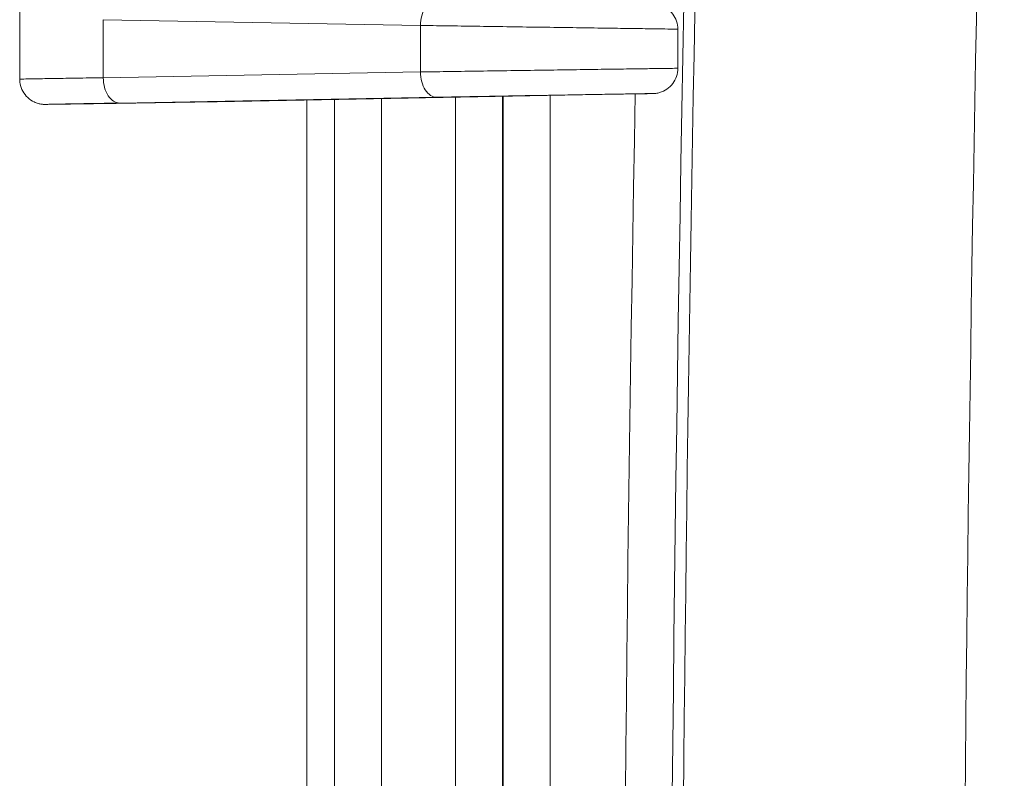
# Model space of a CAD drawing. Header units: inches. Extents: x 0 to 110, y 2 to 70.
# Tile 101 of 129: x 79.24 to 80.6, y 35.19 to 36.24. Entities that reach past the tile are written whole.
import ezdxf

# ---------------------------------------------------------------- set-up
doc = ezdxf.new("R2010")
doc.units = ezdxf.units.IN
doc.header["$LTSCALE"] = 3.25
doc.header["$MEASUREMENT"] = 0
doc.layers.add('Visible (ANSI)', color=7, linetype='Continuous', lineweight=18)
doc.layers.add('Visible Narrow (ANSI)', color=7, linetype='Continuous', lineweight=5)

msp = doc.modelspace()

# ---------------------------------------------------------------- linework, layer by layer
at = {"layer": 'Visible (ANSI)'}
for p, q in [((79.238, 36.1565), (79.238, 36.2737)), ((80.1494, 36.2257), (80.1494, 36.1715)), ((79.5076, 36.1251), (79.3716, 36.1227)), ((80.0889, 36.136), (79.5113, 36.1251)), ((79.6357, 34.7196), (79.6357, 36.1275)), ((79.3713, 36.1227), (79.2768, 36.1215))]:
    msp.add_line(p, q, dxfattribs=at)
for centre, major_axis, ratio, start_param, end_param in [((79.7304, 36.1289), (-0.2555, -0.0045), 0.000762, 5.74297, 5.767871), ((79.3709, 36.1577), (0.0004, -0.035), 0.987649, 0, 0.004885)]:
    msp.add_ellipse(centre, major_axis=major_axis, ratio=ratio, start_param=start_param, end_param=end_param, dxfattribs=at)
for points, knots in [([(80.0889, 36.2612), (80.0991, 36.261), (80.1066, 36.2609), (80.113, 36.2607), (80.1142, 36.2607), (80.1153, 36.2607), (80.1155, 36.2607), (80.1157, 36.2607), (80.1159, 36.2607), (80.1163, 36.2606), (80.1164, 36.2606), (80.1168, 36.2606), (80.117, 36.2606), (80.1173, 36.2606), (80.1175, 36.2606), (80.1181, 36.2605), (80.1186, 36.2605), (80.12, 36.2603), (80.121, 36.2601), (80.1233, 36.2596), (80.1246, 36.2592), (80.129, 36.2577), (80.1319, 36.2562), (80.1376, 36.2522), (80.1403, 36.2496), (80.1447, 36.2436), (80.1465, 36.2402), (80.1488, 36.2332), (80.1494, 36.2294), (80.1494, 36.2257)], [0, 0, 0, 0, 0.1513619, 0.1513619, 0.2255867, 0.2255867, 0.2344127, 0.2344127, 0.2410406, 0.2410406, 0.2449306, 0.2449306, 0.2468073, 0.2468073, 0.2486868, 0.2486868, 0.2524787, 0.2524787, 0.2600089, 0.2600089, 0.2707594, 0.2707594, 0.2952762, 0.2952762, 0.3234685, 0.3234685, 0.351794, 0.351794, 0.3800891, 0.3800891, 0.3800891, 0.3800891]), ([(80.1494, 36.1715), (80.1494, 36.1677), (80.1488, 36.1639), (80.1464, 36.1568), (80.1446, 36.1534), (80.1402, 36.1475), (80.1374, 36.1448), (80.1313, 36.1406), (80.1279, 36.1389), (80.1226, 36.1374), (80.1208, 36.137), (80.1187, 36.1367), (80.1183, 36.1367), (80.1177, 36.1366), (80.1174, 36.1366), (80.117, 36.1366), (80.1168, 36.1366), (80.1164, 36.1365), (80.1163, 36.1365), (80.116, 36.1365), (80.1159, 36.1365), (80.1155, 36.1365), (80.1154, 36.1365), (80.1147, 36.1365), (80.1143, 36.1365), (80.1116, 36.1364), (80.1081, 36.1363), (80.0992, 36.1361), (80.0944, 36.1361), (80.0889, 36.136)], [0, 0, 0, 0, 0.0287643, 0.0287643, 0.0570759, 0.0570759, 0.0854036, 0.0854036, 0.1137262, 0.1137262, 0.1275117, 0.1275117, 0.1306991, 0.1306991, 0.1328006, 0.1328006, 0.1355854, 0.1355854, 0.1384777, 0.1384777, 0.1433903, 0.1433903, 0.1552652, 0.1552652, 0.1908575, 0.1908575, 0.2982757, 0.2982757, 0.3804011, 0.3804011, 0.3804011, 0.3804011]), ([(79.2768, 36.1215), (79.2755, 36.1215), (79.2746, 36.1215), (79.2735, 36.1215), (79.2733, 36.1215), (79.2726, 36.1215), (79.2724, 36.1215), (79.2717, 36.1215), (79.2715, 36.1215), (79.271, 36.1215), (79.2707, 36.1215), (79.2698, 36.1216), (79.269, 36.1217), (79.2667, 36.122), (79.2652, 36.1223), (79.2617, 36.1233), (79.2598, 36.124), (79.2548, 36.1264), (79.2517, 36.1284), (79.2464, 36.1334), (79.2441, 36.1364), (79.2405, 36.1429), (79.2392, 36.1465), (79.2382, 36.1522), (79.238, 36.1544), (79.238, 36.1565)], [0, 0, 0, 0, 0.0624047, 0.0624047, 0.0906124, 0.0906124, 0.1006585, 0.1006585, 0.1036796, 0.1036796, 0.1066747, 0.1066747, 0.1127526, 0.1127526, 0.1247096, 0.1247096, 0.1400323, 0.1400323, 0.167408, 0.167408, 0.195696, 0.195696, 0.2240225, 0.2240225, 0.24012, 0.24012, 0.24012, 0.24012])]:
    msp.add_open_spline(points, degree=3, knots=knots, dxfattribs=at)
for points in [[(79.238, 36.1565), (79.238, 36.1565), (79.238, 36.1565), (79.238, 36.1565)], [(79.5081, 36.1251), (79.5081, 36.1251), (79.5081, 36.1251), (79.508, 36.1251)]]:
    msp.add_open_spline(points, degree=3, dxfattribs=at)
at = {"layer": 'Visible Narrow (ANSI)'}
for p, q in [((79.3537, 36.2387), (79.793, 36.2308)), ((79.3538, 36.1584), (79.3538, 36.2387)), ((79.793, 36.2308), (79.793, 36.1664)), ((79.3537, 36.1584), (79.793, 36.1664)), ((79.3715, 36.1227), (79.508, 36.1251)), ((79.3764, 36.1234), (79.8156, 36.1314)), ((80.0888, 36.136), (79.5113, 36.1251)), ((79.6742, 32.009), (79.6742, 36.1282)), ((79.739, 32.0078), (79.739, 36.1294)), ((79.8415, 36.1313), (79.8415, 32.0059)), ((79.9065, 36.1325), (79.9065, 32.0047)), ((79.9075, 32.0046), (79.9075, 36.1326)), ((79.9725, 32.0034), (79.9725, 36.1338)), ((79.3715, 36.1227), (79.277, 36.1215))]:
    msp.add_line(p, q, dxfattribs=at)
for radius, start, end in [(112.5149, 178.131383, 181.868617), (112.1249, 178.131383, 181.868617), (112.5304, 178.809582, 181.190418), (112.5954, 178.947912, 181.05208)]:
    msp.add_arc((192.6669, 34.0686), radius, start, end, dxfattribs=at)
for centre, major_axis, ratio, start_param, end_param in [((79.815, 36.2308), (0.0006, 0.035), 0.629442, 0.001002, 1.582163), ((79.815, 36.1664), (0.0006, -0.035), 0.629442, 4.701023, 6.28219), ((79.3758, 36.1584), (0.0006, -0.035), 0.629442, 4.701023, 6.2822), ((79.7114, 36.1285), (-0.2364, -0.0041), 0.00078, 5.721519, 5.747889)]:
    msp.add_ellipse(centre, major_axis=major_axis, ratio=ratio, start_param=start_param, end_param=end_param, dxfattribs=at)
for points, knots in [([(79.793, 36.2308), (79.8043, 36.2306), (79.8287, 36.2303), (79.8694, 36.2297), (79.9126, 36.229), (79.9564, 36.2284), (79.9992, 36.2278), (80.0393, 36.2272), (80.0751, 36.2267), (80.1052, 36.2263), (80.1283, 36.2259), (80.1437, 36.2257), (80.1489, 36.2257), (80.1494, 36.2257), (80.1494, 36.2257)], [0.0000064, 0.0000064, 0.0000064, 0.0000064, 0.0714286, 0.1428571, 0.2142857, 0.2857143, 0.3571429, 0.4285714, 0.5, 0.5714286, 0.6428571, 0.7142857, 0.7857143, 0.8062987, 0.8062987, 0.8062987, 0.8062987]), ([(79.793, 36.1664), (79.8043, 36.1665), (79.8287, 36.1669), (79.8694, 36.1675), (79.9126, 36.1681), (79.9564, 36.1688), (79.9992, 36.1694), (80.0393, 36.17), (80.0751, 36.1705), (80.1052, 36.1709), (80.1283, 36.1712), (80.1437, 36.1714), (80.1489, 36.1715), (80.1494, 36.1715), (80.1494, 36.1715)], [0.0000052, 0.0000052, 0.0000052, 0.0000052, 0.0714286, 0.1428571, 0.2142857, 0.2857143, 0.3571429, 0.4285714, 0.5, 0.5714286, 0.6428571, 0.7142857, 0.7857143, 0.8062987, 0.8062987, 0.8062987, 0.8062987]), ([(79.238, 36.1565), (79.238, 36.1565), (79.238, 36.1565), (79.238, 36.1565), (79.238, 36.1565), (79.2383, 36.1565), (79.2401, 36.1565), (79.2435, 36.1566), (79.2436, 36.1566), (79.2471, 36.1567), (79.2521, 36.1568), (79.2652, 36.157), (79.2732, 36.1571), (79.2828, 36.1573), (79.2831, 36.1573), (79.2925, 36.1574), (79.303, 36.1576), (79.3153, 36.1578), (79.3159, 36.1578), (79.328, 36.158), (79.3404, 36.1582), (79.3537, 36.1584)], [0.150367, 0.150367, 0.150367, 0.150367, 0.1565624, 0.1565624, 0.1666667, 0.1666667, 0.3279827, 0.3279827, 0.3333333, 0.3333333, 0.4994033, 0.4994033, 0.6666667, 0.6666667, 0.6708218, 0.6708218, 0.8333333, 0.8333333, 0.8422412, 0.8422412, 0.999981, 0.999981, 0.999981, 0.999981]), ([(79.8156, 36.1314), (79.8244, 36.1315), (79.8336, 36.1317), (79.8434, 36.1319), (79.8443, 36.1319), (79.8452, 36.1319), (79.8462, 36.1319), (79.8562, 36.1321), (79.8668, 36.1323), (79.8776, 36.1325), (79.8785, 36.1325), (79.8793, 36.1325), (79.8801, 36.1325), (79.8912, 36.1327), (79.9026, 36.1329), (79.9141, 36.1331), (79.9148, 36.1331), (79.9154, 36.1331), (79.9161, 36.1332), (79.9278, 36.1334), (79.9396, 36.1336), (79.9512, 36.1338), (79.9517, 36.1338), (79.9522, 36.1338), (79.9527, 36.1338), (79.9645, 36.134), (79.9762, 36.1342), (79.9876, 36.1344), (79.9879, 36.1344), (79.9882, 36.1344), (79.9885, 36.1344), (80, 36.1346), (80.0111, 36.1348), (80.0216, 36.135), (80.0324, 36.1352), (80.0425, 36.1353), (80.0518, 36.1355), (80.061, 36.1356), (80.0695, 36.1358), (80.0769, 36.1359), (80.0771, 36.1359), (80.0772, 36.1359), (80.0774, 36.1359), (80.0846, 36.136), (80.091, 36.1361), (80.0962, 36.1362), (80.0964, 36.1362), (80.0966, 36.1362), (80.0968, 36.1362), (80.1019, 36.1363), (80.106, 36.1364), (80.109, 36.1364), (80.1092, 36.1364), (80.1093, 36.1364), (80.1095, 36.1364), (80.1123, 36.1365), (80.1141, 36.1365), (80.1147, 36.1365), (80.1148, 36.1365), (80.1148, 36.1365), (80.1149, 36.1365), (80.1154, 36.1365), (80.1148, 36.1365), (80.1132, 36.1364), (80.1131, 36.1364), (80.1129, 36.1364), (80.1128, 36.1364), (80.111, 36.1364), (80.1082, 36.1363), (80.1044, 36.1362), (80.104, 36.1362), (80.1036, 36.1362), (80.1032, 36.1362), (80.0994, 36.1361), (80.0946, 36.1361), (80.0888, 36.136)], [0, 0, 0, 0, 0.065296, 0.065296, 0.065296, 0.071429, 0.071429, 0.071429, 0.137832, 0.137832, 0.137832, 0.142857, 0.142857, 0.142857, 0.210326, 0.210326, 0.210326, 0.214286, 0.214286, 0.214286, 0.282827, 0.282827, 0.282827, 0.285714, 0.285714, 0.285714, 0.355327, 0.355327, 0.355327, 0.357143, 0.357143, 0.357143, 0.427826, 0.427826, 0.427826, 0.5, 0.5, 0.5, 0.571429, 0.571429, 0.571429, 0.572822, 0.572822, 0.572822, 0.642857, 0.642857, 0.642857, 0.645322, 0.645322, 0.645322, 0.714286, 0.714286, 0.714286, 0.717822, 0.717822, 0.717822, 0.785714, 0.785714, 0.785714, 0.790323, 0.790323, 0.790323, 0.857143, 0.857143, 0.857143, 0.862817, 0.862817, 0.862817, 0.928571, 0.928571, 0.928571, 0.935358, 0.935358, 0.935358, 1, 1, 1, 1]), ([(79.277, 36.1215), (79.2746, 36.1215), (79.2735, 36.1215), (79.2736, 36.1215), (79.2736, 36.1215), (79.2736, 36.1215), (79.2736, 36.1215), (79.2739, 36.1215), (79.2755, 36.1215), (79.2784, 36.1216), (79.2785, 36.1216), (79.2785, 36.1216), (79.2786, 36.1216), (79.2817, 36.1217), (79.2862, 36.1218), (79.2919, 36.1219), (79.2977, 36.122), (79.3049, 36.1221), (79.3132, 36.1223), (79.3134, 36.1223), (79.3136, 36.1223), (79.3138, 36.1223), (79.322, 36.1224), (79.3314, 36.1226), (79.3417, 36.1228), (79.3422, 36.1228), (79.3428, 36.1228), (79.3434, 36.1228), (79.3535, 36.123), (79.3644, 36.1232), (79.3764, 36.1234)], [0, 0, 0, 0, 0.156669, 0.156669, 0.156669, 0.166667, 0.166667, 0.166667, 0.328064, 0.328064, 0.328064, 0.333333, 0.333333, 0.333333, 0.499411, 0.499411, 0.499411, 0.666667, 0.666667, 0.666667, 0.670756, 0.670756, 0.670756, 0.833333, 0.833333, 0.833333, 0.842144, 0.842144, 0.842144, 1, 1, 1, 1])]:
    msp.add_open_spline(points, degree=3, knots=knots, dxfattribs=at)

doc.saveas('drawing.dxf')
